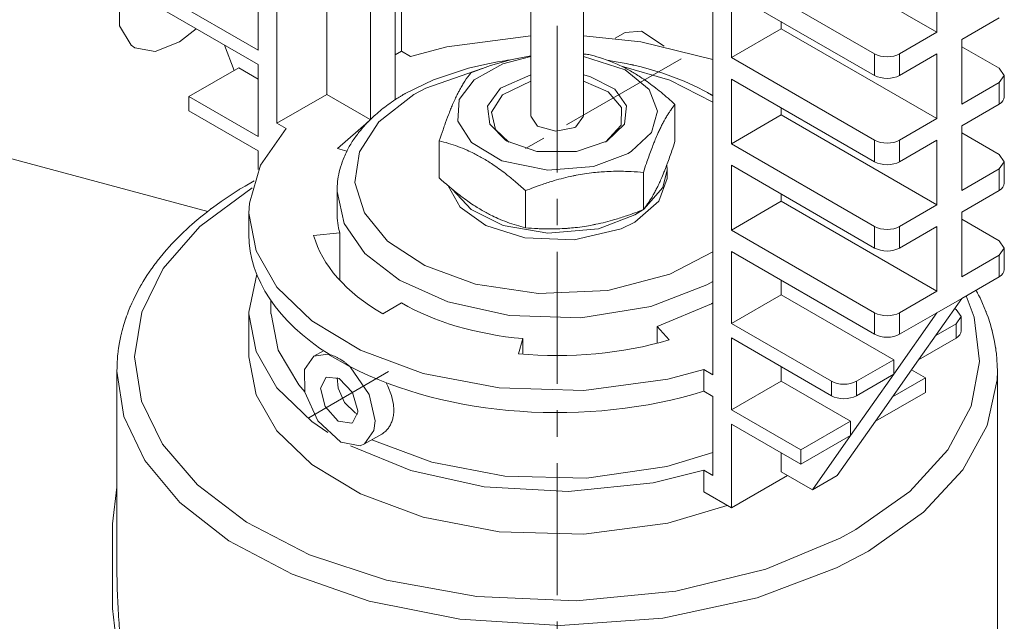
# Model space of a CAD drawing. Header units: millimetres. Extents: x 0 to 594, y 0 to 420.
# Tile 19 of 23: x 457 to 513, y 218 to 252. Entities that reach past the tile are written whole.
import ezdxf

# ---------------------------------------------------------------- set-up
doc = ezdxf.new("R2010")
doc.units = ezdxf.units.MM
doc.linetypes.add('K5LT_AXLED', pattern=[12, 7.5, -1.5, 1.5, -1.5])
doc.linetypes.add('K5LT_THIN', pattern=[0])
doc.layers.add('Системный слой (1)', color=251, linetype='Continuous', true_color=0x6c6c6c)

# ---------------------------------------------------------------- blocks, each defined once
blk = doc.blocks.new('U93')
at = {"layer": 'Системный слой (1)', "color": 7, "linetype": 'K5LT_THIN', "lineweight": 18, "true_color": 0xffffff}
for p, q in [((470.189, 237.485), (469.752, 235.325)), ((469.752, 235.325), (469.752, 235.24)), ((469.752, 235.24), (470.15, 233.096)), ((470.15, 233.096), (471.339, 231.035)), ((471.339, 231.035), (473.317, 229.127)), ((473.317, 229.127), (474.228, 228.491))]:
    blk.add_line(p, q, dxfattribs=at)
blk = doc.blocks.new('U97')
at = {"layer": 'Системный слой (1)', "color": 7, "linetype": 'K5LT_THIN', "lineweight": 18, "true_color": 0xffffff}
for p, q in [((476.729, 228.09), (480.131, 226.806)), ((493.482, 226.574), (496.09, 227.367)), ((480.131, 226.806), (484.273, 226.017)), ((488.922, 225.907), (493.482, 226.574)), ((484.273, 226.017), (488.922, 225.907))]:
    blk.add_line(p, q, dxfattribs=at)
blk = doc.blocks.new('U98')
at = {"layer": 'Системный слой (1)', "color": 7, "linetype": 'K5LT_THIN', "lineweight": 18, "true_color": 0xffffff}
for p, q in [((471.002, 235.24), (471.4, 233.175)), ((471.4, 233.175), (472.588, 231.196)), ((472.588, 231.196), (472.925, 230.812))]:
    blk.add_line(p, q, dxfattribs=at)
blk = doc.blocks.new('U105')
at = {"layer": 'Системный слой (1)', "color": 7, "linetype": 'K5LT_THIN', "lineweight": 18, "true_color": 0xffffff}
for p, q in [((474.127, 231.64), (473.818, 231.019)), ((474.877, 231.565), (474.127, 231.64)), ((475.627, 230.774), (474.877, 231.565)), ((473.818, 231.019), (474.087, 229.98)), ((475.938, 229.728), (475.627, 230.774)), ((474.087, 229.98), (474.819, 229.151)), ((475.627, 229.042), (475.936, 229.662)), ((475.936, 229.662), (475.938, 229.728)), ((474.819, 229.151), (475.585, 229.02)), ((475.585, 229.02), (475.627, 229.042))]:
    blk.add_line(p, q, dxfattribs=at)
blk = doc.blocks.new('U106')
at = {"layer": 'Системный слой (1)', "color": 7, "linetype": 'K5LT_THIN', "lineweight": 18, "true_color": 0xffffff}
for p, q in [((512.647, 243.87), (512.354, 244.279)), ((512.354, 243.462), (512.647, 243.87))]:
    blk.add_line(p, q, dxfattribs=at)
blk = doc.blocks.new('U108')
at = {"layer": 'Системный слой (1)', "color": 7, "linetype": 'K5LT_THIN', "lineweight": 18, "true_color": 0xffffff}
for p, q in [((512.647, 238.971), (512.354, 239.38)), ((512.354, 238.563), (512.647, 238.971))]:
    blk.add_line(p, q, dxfattribs=at)
blk = doc.blocks.new('U114')
at = {"layer": 'Системный слой (1)', "color": 7, "linetype": 'K5LT_THIN', "lineweight": 18, "true_color": 0xffffff}
for p, q in [((475.52, 227.742), (478.938, 226.349)), ((478.938, 226.349), (483.115, 225.422)), ((492.7, 225.638), (495.575, 226.352)), ((483.115, 225.422), (487.871, 225.142)), ((487.871, 225.142), (492.7, 225.638))]:
    blk.add_line(p, q, dxfattribs=at)
blk = doc.blocks.new('U116')
at = {"layer": 'Системный слой (1)', "color": 7, "linetype": 'K5LT_THIN', "lineweight": 18, "true_color": 0xffffff}
for p, q in [((510.197, 235.078), (509.904, 235.487)), ((509.904, 234.67), (510.197, 235.078))]:
    blk.add_line(p, q, dxfattribs=at)
blk = doc.blocks.new('U117')
at = {"layer": 'Системный слой (1)', "color": 7, "linetype": 'K5LT_THIN', "lineweight": 18, "true_color": 0xffffff}
for p, q in [((485.752, 251.021), (480.986, 250.389)), ((492.014, 250.677), (488.752, 251.021)), ((496.09, 249.675), (492.014, 250.677)), ((480.986, 250.389), (478.929, 249.843))]:
    blk.add_line(p, q, dxfattribs=at)
blk = doc.blocks.new('U119')
at = {"layer": 'Системный слой (1)', "color": 7, "linetype": 'K5LT_THIN', "lineweight": 18, "true_color": 0xffffff}
for p, q in [((474.756, 231.627), (474.811, 231.02)), ((474.811, 231.02), (475.178, 230.195)), ((475.178, 230.195), (475.775, 229.618)), ((475.775, 229.618), (475.925, 229.547))]:
    blk.add_line(p, q, dxfattribs=at)
blk = doc.blocks.new('U120')
at = {"layer": 'Системный слой (1)', "color": 7, "linetype": 'K5LT_THIN', "lineweight": 18, "true_color": 0xffffff}
for p, q in [((512.647, 248.769), (512.354, 249.178)), ((512.354, 248.361), (512.647, 248.769))]:
    blk.add_line(p, q, dxfattribs=at)
blk = doc.blocks.new('U121')
at = {"layer": 'Системный слой (1)', "color": 7, "linetype": 'K5LT_THIN', "lineweight": 18, "true_color": 0xffffff}
for p, q in [((473.44, 232.83), (472.912, 232.074)), ((474.22, 232.941), (473.44, 232.83)), ((475.49, 232.225), (474.22, 232.941)), ((472.912, 232.074), (472.932, 230.782)), ((476.573, 230.655), (475.49, 232.225)), ((472.932, 230.782), (473.658, 229.166)), ((476.91, 229.167), (476.573, 230.655)), ((473.658, 229.166), (474.968, 227.943)), ((476.843, 228.607), (476.91, 229.167)), ((476.315, 227.851), (476.843, 228.607)), ((474.968, 227.943), (476.062, 227.749)), ((476.062, 227.749), (476.315, 227.851))]:
    blk.add_line(p, q, dxfattribs=at)
blk = doc.blocks.new('U124')
at = {"layer": 'Системный слой (1)', "color": 7, "linetype": 'K5LT_THIN', "lineweight": 18, "true_color": 0xffffff}
for p, q in [((471.858, 245.76), (470.399, 243.678)), ((470.399, 243.678), (469.779, 241.525)), ((469.779, 241.525), (469.752, 240.955)), ((469.752, 240.955), (470.15, 238.811)), ((470.15, 238.811), (471.339, 236.75)), ((471.339, 236.75), (473.317, 234.843)), ((473.317, 234.843), (476.088, 233.174)), ((476.088, 233.174), (479.651, 231.854)), ((493.537, 231.526), (495.575, 232.067)), ((479.651, 231.854), (483.954, 231.032)), ((488.773, 230.89), (493.537, 231.526)), ((483.954, 231.032), (488.773, 230.89))]:
    blk.add_line(p, q, dxfattribs=at)
blk = doc.blocks.new('U126')
at = {"layer": 'Системный слой (1)', "color": 7, "linetype": 'K5LT_THIN', "lineweight": 18, "true_color": 0xffffff}
for p, q in [((477.641, 231.121), (477.537, 231.327)), ((477.846, 230.598), (477.641, 231.121)), ((477.957, 230.081), (477.846, 230.598)), ((477.975, 229.782), (477.957, 230.081))]:
    blk.add_line(p, q, dxfattribs=at)
blk = doc.blocks.new('U136')
at = {"layer": 'Системный слой (1)', "color": 7, "linetype": 'K5LT_THIN', "lineweight": 18, "true_color": 0xffffff}
for p, q in [((493.034, 241.626), (493.5, 242.915)), ((493.5, 242.915), (493.502, 242.996)), ((481.059, 242.506), (481.752, 241.282)), ((491.671, 240.445), (493.034, 241.626)), ((481.752, 241.282), (483.211, 240.243)), ((490.88, 240.058), (491.671, 240.445)), ((483.211, 240.243), (485.413, 239.547)), ((488.21, 239.43), (490.88, 240.058)), ((485.413, 239.547), (488.21, 239.43))]:
    blk.add_line(p, q, dxfattribs=at)
blk = doc.blocks.new('U140')
at = {"layer": 'Системный слой (1)', "color": 7, "linetype": 'K5LT_THIN', "lineweight": 18, "true_color": 0xffffff}
for p, q in [((485.752, 248.451), (484.14, 247.675)), ((490.152, 247.839), (488.752, 248.451)), ((490.91, 246.941), (490.152, 247.839)), ((484.14, 247.675), (483.521, 246.688)), ((483.521, 246.688), (483.742, 245.704)), ((490.889, 245.94), (490.91, 246.941)), ((483.742, 245.704), (484.514, 244.986)), ((489.989, 244.986), (490.889, 245.94))]:
    blk.add_line(p, q, dxfattribs=at)
blk = doc.blocks.new('U144')
at = {"layer": 'Системный слой (1)', "color": 7, "linetype": 'K5LT_THIN', "lineweight": 18, "true_color": 0xffffff}
for p, q in [((485.752, 246.466), (486.134, 245.889)), ((488.312, 245.854), (488.752, 246.466)), ((486.134, 245.889), (487.169, 245.602)), ((487.169, 245.602), (488.252, 245.821)), ((488.252, 245.821), (488.312, 245.854))]:
    blk.add_line(p, q, dxfattribs=at)
blk = doc.blocks.new('U145')
at = {"layer": 'Системный слой (1)', "color": 7, "linetype": 'K5LT_THIN', "lineweight": 18, "true_color": 0xffffff}
for p, q in [((485.752, 248.811), (484.027, 248.037)), ((489.108, 248.716), (488.752, 248.811)), ((490.525, 247.998), (489.108, 248.716)), ((484.027, 248.037), (483.3, 247.028)), ((491.199, 247.045), (490.525, 247.998)), ((483.3, 247.028), (483.423, 246.002)), ((491.084, 246.009), (491.199, 247.045)), ((483.423, 246.002), (484.318, 245.101)), ((490.08, 245.038), (491.084, 246.009)), ((484.318, 245.101), (484.423, 245.038)), ((484.423, 245.038), (486.106, 244.458)), ((488.342, 244.449), (490.08, 245.038)), ((486.106, 244.458), (488.342, 244.449))]:
    blk.add_line(p, q, dxfattribs=at)
blk = doc.blocks.new('U147')
at = {"layer": 'Системный слой (1)', "color": 7, "linetype": 'K5LT_THIN', "lineweight": 18, "true_color": 0xffffff}
blk.add_line((462.252, 220.791), (462.252, 231.974), dxfattribs=at)
blk = doc.blocks.new('U149')
at = {"layer": 'Системный слой (1)', "color": 7, "linetype": 'K5LT_THIN', "lineweight": 18, "true_color": 0xffffff}
for p, q in [((493.257, 242.405), (493.502, 243.405)), ((493.502, 243.405), (493.481, 243.694)), ((481.299, 242.305), (482.365, 241.155)), ((492.167, 241.176), (493.257, 242.405)), ((482.365, 241.155), (484.19, 240.259)), ((491.671, 240.853), (492.124, 241.144)), ((489.594, 240.059), (491.671, 240.853)), ((484.19, 240.259), (486.721, 239.809)), ((486.721, 239.809), (489.594, 240.059))]:
    blk.add_line(p, q, dxfattribs=at)
blk = doc.blocks.new('U150')
at = {"layer": 'Системный слой (1)', "color": 7, "linetype": 'K5LT_THIN', "lineweight": 18, "true_color": 0xffffff}
for p, q in [((483.468, 249.328), (484.604, 249.656)), ((484.604, 249.656), (485.752, 249.883)), ((482.353, 248.92), (483.468, 249.328))]:
    blk.add_line(p, q, dxfattribs=at)
blk.add_arc((487.455, 232.171), 17.855, 84.8902, 85.8341, dxfattribs=at)
blk = doc.blocks.new('U151')
at = {"layer": 'Системный слой (1)', "color": 7, "linetype": 'K5LT_THIN', "lineweight": 18, "true_color": 0xffffff}
for p, q in [((482.546, 248.528), (484.16, 249.435)), ((484.16, 249.435), (485.752, 249.845)), ((488.752, 249.845), (491.11, 249.093)), ((491.11, 249.093), (492.483, 247.977)), ((481.692, 247.395), (482.546, 248.528)), ((492.483, 247.977), (492.95, 246.746)), ((481.619, 246.165), (481.692, 247.395)), ((492.95, 246.746), (492.603, 245.537)), ((482.386, 244.956), (481.619, 246.165)), ((492.603, 245.537), (491.483, 244.466)), ((484.103, 243.927), (482.386, 244.956)), ((491.483, 244.466), (491.282, 244.344)), ((486.715, 243.394), (484.103, 243.927)), ((491.282, 244.344), (489.317, 243.603)), ((489.317, 243.603), (486.715, 243.394))]:
    blk.add_line(p, q, dxfattribs=at)
blk = doc.blocks.new('U180')
at = {"layer": 'Системный слой (1)', "color": 7, "linetype": 'K5LT_THIN', "lineweight": 18, "true_color": 0xffffff}
for p, q in [((462.252, 231.974), (462.651, 229.405)), ((512.237, 231.482), (512.252, 231.974)), ((511.68, 228.904), (512.237, 231.482)), ((462.651, 229.405), (463.843, 226.906)), ((510.298, 226.379), (511.68, 228.904)), ((463.843, 226.906), (465.828, 224.534)), ((508.061, 223.974), (510.298, 226.379)), ((465.828, 224.534), (468.611, 222.356)), ((504.929, 221.767), (508.061, 223.974)), ((468.611, 222.356), (472.198, 220.45)), ((503.117, 220.819), (504.929, 221.767)), ((472.198, 220.45), (476.586, 218.919)), ((498.609, 219.115), (503.117, 220.819)), ((476.586, 218.919), (481.724, 217.897)), ((493.255, 217.962), (498.609, 219.115)), ((481.724, 217.897), (487.428, 217.54)), ((487.428, 217.54), (493.255, 217.962))]:
    blk.add_line(p, q, dxfattribs=at)
blk = doc.blocks.new('U181')
at = {"layer": 'Системный слой (1)', "color": 7, "linetype": 'K5LT_THIN', "lineweight": 18, "true_color": 0xffffff}
for p, q in [((474.752, 242.18), (475.149, 240.373)), ((475.149, 240.373), (476.334, 238.665)), ((476.334, 238.665), (478.302, 237.141)), ((478.302, 237.141), (481.052, 235.913)), ((492.564, 235.647), (495.747, 236.886)), ((495.747, 236.886), (496.09, 237.077)), ((481.052, 235.913), (484.552, 235.133)), ((488.598, 235.005), (492.564, 235.647)), ((484.552, 235.133), (488.598, 235.005))]:
    blk.add_line(p, q, dxfattribs=at)
blk = doc.blocks.new('U182')
at = {"layer": 'Системный слой (1)', "color": 7, "linetype": 'K5LT_THIN', "lineweight": 18, "true_color": 0xffffff}
for p, q in [((469.926, 242.379), (466.959, 240.189)), ((466.959, 240.189), (464.883, 237.811)), ((464.883, 237.811), (463.657, 235.325)), ((510.931, 235.046), (510.487, 236.26)), ((463.657, 235.325), (463.252, 232.796)), ((511.247, 232.526), (510.931, 235.046)), ((463.252, 232.796), (463.649, 230.28)), ((510.759, 229.998), (511.247, 232.526)), ((463.649, 230.28), (464.839, 227.834)), ((509.448, 227.52), (510.759, 229.998)), ((464.839, 227.834), (466.822, 225.519)), ((507.283, 225.158), (509.448, 227.52)), ((466.822, 225.519), (469.602, 223.401)), ((504.222, 222.992), (507.283, 225.158)), ((469.602, 223.401), (473.185, 221.563)), ((503.326, 222.501), (504.222, 222.992)), ((499.1, 220.74), (503.326, 222.501)), ((473.185, 221.563), (477.566, 220.112)), ((493.992, 219.491), (499.1, 220.74)), ((477.566, 220.112), (482.684, 219.187)), ((488.323, 218.947), (493.992, 219.491)), ((482.684, 219.187), (488.323, 218.947))]:
    blk.add_line(p, q, dxfattribs=at)
blk = doc.blocks.new('U184')
at = {"layer": 'Системный слой (1)', "color": 7, "linetype": 'K5LT_THIN', "lineweight": 18, "true_color": 0xffffff}
for p, q in [((469.531, 242.491), (469.95, 242.734)), ((469.95, 242.734), (470.041, 242.786)), ((468.74, 241.999), (469.146, 242.257)), ((469.146, 242.257), (469.171, 242.273)), ((469.171, 242.273), (469.222, 242.304)), ((469.222, 242.304), (469.324, 242.367)), ((469.324, 242.367), (469.531, 242.491)), ((467.886, 241.412), (468.165, 241.611)), ((468.165, 241.611), (468.74, 241.999)), ((467.172, 240.861), (467.408, 241.054)), ((467.408, 241.054), (467.421, 241.065)), ((467.421, 241.065), (467.448, 241.086)), ((467.448, 241.086), (467.504, 241.129)), ((467.504, 241.129), (467.534, 241.152)), ((467.534, 241.152), (467.55, 241.163)), ((467.55, 241.163), (467.558, 241.169)), ((467.558, 241.169), (467.567, 241.176)), ((467.567, 241.176), (467.573, 241.18)), ((467.573, 241.18), (467.581, 241.186)), ((467.581, 241.186), (467.594, 241.196)), ((467.594, 241.196), (467.612, 241.21)), ((467.612, 241.21), (467.63, 241.223)), ((467.63, 241.223), (467.647, 241.236)), ((467.647, 241.236), (467.681, 241.261)), ((467.681, 241.261), (467.749, 241.312)), ((467.749, 241.312), (467.886, 241.412)), ((466.492, 240.295), (466.676, 240.452)), ((466.676, 240.452), (466.908, 240.645)), ((466.908, 240.645), (467.025, 240.741)), ((467.025, 240.741), (467.172, 240.861)), ((465.901, 239.748), (466.334, 240.156)), ((466.334, 240.156), (466.357, 240.176)), ((466.357, 240.176), (466.401, 240.216)), ((466.401, 240.216), (466.492, 240.295)), ((465.398, 239.235), (465.562, 239.407)), ((465.562, 239.407), (465.901, 239.748)), ((464.701, 238.432), (465.052, 238.851)), ((465.052, 238.851), (465.258, 239.083)), ((465.258, 239.083), (465.278, 239.104)), ((465.278, 239.104), (465.318, 239.148)), ((465.318, 239.148), (465.398, 239.235)), ((464.452, 238.112), (464.534, 238.219)), ((464.534, 238.219), (464.701, 238.432)), ((463.955, 237.405), (464.218, 237.791)), ((464.218, 237.791), (464.227, 237.804)), ((464.227, 237.804), (464.245, 237.83)), ((464.245, 237.83), (464.282, 237.881)), ((464.282, 237.881), (464.356, 237.984)), ((464.356, 237.984), (464.382, 238.019)), ((464.382, 238.019), (464.392, 238.032)), ((464.392, 238.032), (464.412, 238.059)), ((464.412, 238.059), (464.452, 238.112)), ((463.745, 237.071), (463.955, 237.405)), ((463.365, 236.395), (463.559, 236.754)), ((463.559, 236.754), (463.571, 236.775)), ((463.571, 236.775), (463.595, 236.818)), ((463.595, 236.818), (463.644, 236.902)), ((463.644, 236.902), (463.745, 237.071)), ((511.04, 236.58), (511.066, 236.534)), ((511.066, 236.534), (511.077, 236.512)), ((463.101, 235.847), (463.185, 236.03)), ((463.185, 236.03), (463.365, 236.395)), ((511.077, 236.512), (511.083, 236.5)), ((511.083, 236.5), (511.086, 236.494)), ((511.086, 236.494), (511.088, 236.491)), ((511.088, 236.491), (511.09, 236.488)), ((511.09, 236.488), (511.091, 236.485)), ((511.091, 236.485), (511.094, 236.48)), ((511.094, 236.48), (511.097, 236.473)), ((511.097, 236.473), (511.103, 236.463)), ((511.103, 236.463), (511.111, 236.447)), ((511.111, 236.447), (511.116, 236.437)), ((511.116, 236.437), (511.126, 236.417)), ((511.126, 236.417), (511.147, 236.377)), ((511.147, 236.377), (511.188, 236.297)), ((511.188, 236.297), (511.267, 236.137)), ((511.267, 236.137), (511.416, 235.814)), ((462.915, 235.4), (462.954, 235.5)), ((462.954, 235.5), (462.992, 235.596)), ((462.992, 235.596), (463.013, 235.644)), ((463.013, 235.644), (463.023, 235.668)), ((463.023, 235.668), (463.028, 235.68)), ((463.028, 235.68), (463.041, 235.709)), ((463.041, 235.709), (463.061, 235.755)), ((463.061, 235.755), (463.101, 235.847)), ((511.416, 235.814), (511.6, 235.372)), ((462.645, 234.622), (462.763, 234.991)), ((462.763, 234.991), (462.769, 235.007)), ((462.769, 235.007), (462.78, 235.038)), ((462.78, 235.038), (462.802, 235.1)), ((462.802, 235.1), (462.847, 235.224)), ((462.847, 235.224), (462.892, 235.341)), ((462.892, 235.341), (462.915, 235.4)), ((511.6, 235.372), (511.609, 235.351)), ((511.609, 235.351), (511.625, 235.307)), ((511.625, 235.307), (511.658, 235.221)), ((511.658, 235.221), (511.721, 235.046)), ((511.721, 235.046), (511.836, 234.696)), ((462.512, 234.131), (462.553, 234.295)), ((462.553, 234.295), (462.645, 234.622)), ((511.836, 234.696), (511.942, 234.324)), ((511.942, 234.324), (511.948, 234.303)), ((511.948, 234.303), (511.959, 234.261)), ((462.401, 233.61), (462.478, 233.987)), ((462.478, 233.987), (462.483, 234.008)), ((462.483, 234.008), (462.492, 234.049)), ((462.492, 234.049), (462.512, 234.131)), ((511.959, 234.261), (511.98, 234.176)), ((511.98, 234.176), (512.021, 234.006)), ((512.021, 234.006), (512.092, 233.664)), ((462.326, 233.126), (462.348, 233.288)), ((462.348, 233.288), (462.401, 233.61)), ((512.092, 233.664), (512.154, 233.298)), ((512.154, 233.298), (512.157, 233.277)), ((512.157, 233.277), (512.163, 233.235)), ((512.163, 233.235), (512.174, 233.152)), ((462.274, 232.521), (462.28, 232.635)), ((462.28, 232.635), (462.291, 232.806)), ((462.291, 232.806), (462.308, 232.985)), ((462.308, 232.985), (462.311, 233.005)), ((462.311, 233.005), (462.316, 233.045)), ((462.316, 233.045), (462.326, 233.126)), ((512.174, 233.152), (512.195, 232.985)), ((512.195, 232.985), (512.226, 232.651)), ((512.226, 232.651), (512.246, 232.294)), ((462.255, 232.052), (462.258, 232.111)), ((462.258, 232.111), (462.262, 232.222)), ((462.262, 232.222), (462.268, 232.361)), ((462.268, 232.361), (462.274, 232.521)), ((512.246, 232.294), (512.246, 232.28)), ((512.246, 232.28), (512.247, 232.253)), ((512.247, 232.253), (512.249, 232.197)), ((512.249, 232.197), (512.251, 232.087)), ((512.251, 232.087), (512.252, 231.974)), ((462.251, 231.989), (462.252, 231.994)), ((462.251, 231.986), (462.251, 231.989)), ((462.251, 231.984), (462.251, 231.986)), ((462.251, 231.982), (462.251, 231.984)), ((462.252, 231.981), (462.251, 231.982)), ((462.252, 232.007), (462.253, 232.022)), ((462.252, 232), (462.252, 232.007)), ((462.252, 231.996), (462.252, 232)), ((462.252, 231.994), (462.252, 231.996)), ((462.252, 231.98), (462.252, 231.981)), ((462.252, 231.979), (462.252, 231.98)), ((462.252, 231.977), (462.252, 231.979)), ((462.252, 231.974), (462.252, 231.977)), ((462.253, 232.022), (462.255, 232.052))]:
    blk.add_line(p, q, dxfattribs=at)
blk = doc.blocks.new('U187')
at = {"layer": 'Системный слой (1)', "color": 7, "linetype": 'K5LT_THIN', "lineweight": 18, "true_color": 0xffffff}
for p, q in [((482.995, 249.164), (479.791, 248.049)), ((493.66, 248.51), (490.904, 249.292)), ((496.09, 247.244), (493.66, 248.51)), ((479.791, 248.049), (479.12, 247.691)), ((479.12, 247.691), (477.124, 246.142)), ((477.124, 246.142), (476.026, 244.438)), ((476.026, 244.438), (475.764, 242.684)), ((475.764, 242.684), (476.303, 240.965)), ((476.303, 240.965), (477.625, 239.364)), ((477.625, 239.364), (479.729, 237.974)), ((493.654, 237.481), (496.09, 238.749)), ((479.729, 237.974), (482.608, 236.922)), ((490.135, 236.569), (493.654, 237.481)), ((482.608, 236.922), (486.193, 236.385)), ((486.193, 236.385), (490.135, 236.569))]:
    blk.add_line(p, q, dxfattribs=at)
blk = doc.blocks.new('U189')
at = {"layer": 'Системный слой (1)', "color": 7, "linetype": 'K5LT_THIN', "lineweight": 18, "true_color": 0xffffff}
for p, q in [((462.252, 225.4), (462.004, 223.323)), ((462.004, 223.323), (462.002, 218.499)), ((462.002, 218.499), (462.574, 213.469)), ((462.574, 213.469), (463.407, 207.267)), ((463.407, 207.267), (463.425, 207.01))]:
    blk.add_line(p, q, dxfattribs=at)
blk = doc.blocks.new('U195')
at = {"layer": 'Системный слой (1)', "color": 7, "linetype": 'K5LT_THIN', "lineweight": 18, "true_color": 0xffffff}
for p, q in [((492.926, 234.525), (496.013, 235.808)), ((496.013, 235.808), (496.09, 235.852))]:
    blk.add_line(p, q, dxfattribs=at)
blk = doc.blocks.new('U196')
at = {"layer": 'Системный слой (1)', "color": 7, "linetype": 'K5LT_THIN', "lineweight": 18, "true_color": 0xffffff}
for p, q in [((469.752, 232.79), (470.15, 230.646)), ((470.15, 230.646), (471.339, 228.585)), ((471.339, 228.585), (473.317, 226.678)), ((473.317, 226.678), (476.088, 225.009)), ((476.088, 225.009), (479.651, 223.689)), ((493.537, 223.361), (496.901, 224.361)), ((479.651, 223.689), (483.954, 222.867)), ((488.773, 222.725), (493.537, 223.361)), ((483.954, 222.867), (488.773, 222.725))]:
    blk.add_line(p, q, dxfattribs=at)
blk = doc.blocks.new('U235')
at = {"layer": 'Системный слой (1)', "color": 7, "linetype": 'K5LT_THIN', "lineweight": 18, "true_color": 0xffffff}
for p, q in [((492.038, 251.281), (491.117, 251.202)), ((493.336, 250.428), (492.038, 251.281))]:
    blk.add_line(p, q, dxfattribs=at)
blk = doc.blocks.new('U255')
at = {"layer": 'Системный слой (1)', "color": 7, "linetype": 'K5LT_THIN', "lineweight": 18, "true_color": 0xffffff}
for p, q in [((464.62, 257.549), (463.225, 255.734)), ((463.225, 255.734), (462.377, 253.421)), ((462.377, 253.421), (462.407, 251.585)), ((462.407, 251.585), (463.062, 250.492)), ((465.811, 250.673), (466.748, 251.421)), ((464.423, 250.137), (465.811, 250.673)), ((463.062, 250.492), (463.278, 250.342)), ((463.278, 250.342), (464.423, 250.137))]:
    blk.add_line(p, q, dxfattribs=at)
blk = doc.blocks.new('U283')
at = {"layer": 'Системный слой (1)', "color": 7, "linetype": 'K5LT_THIN', "lineweight": 18, "true_color": 0xffffff}
for p, q in [((483.308, 249.437), (482.217, 249.186)), ((483.866, 249.54), (483.308, 249.437)), ((484.148, 249.585), (483.866, 249.54)), ((484.29, 249.607), (484.148, 249.585)), ((484.361, 249.617), (484.29, 249.607)), ((484.397, 249.622), (484.361, 249.617)), ((484.414, 249.624), (484.397, 249.622)), ((484.423, 249.626), (484.414, 249.624)), ((484.428, 249.626), (484.423, 249.626)), ((484.442, 249.628), (484.428, 249.626)), ((484.451, 249.629), (484.442, 249.628)), ((484.457, 249.63), (484.451, 249.629)), ((484.47, 249.632), (484.457, 249.63)), ((484.475, 249.633), (484.47, 249.632)), ((484.486, 249.635), (484.475, 249.633)), ((484.508, 249.638), (484.486, 249.635)), ((484.552, 249.643), (484.508, 249.638)), ((490.154, 249.615), (490.152, 249.615)), ((490.184, 249.611), (490.154, 249.615)), ((490.203, 249.608), (490.184, 249.611)), ((490.216, 249.607), (490.203, 249.608)), ((490.225, 249.605), (490.216, 249.607)), ((490.231, 249.604), (490.225, 249.605)), ((490.242, 249.603), (490.231, 249.604)), ((490.246, 249.602), (490.242, 249.603)), ((490.256, 249.6), (490.246, 249.602)), ((490.275, 249.597), (490.256, 249.6)), ((490.834, 249.502), (490.275, 249.597)), ((491.165, 249.438), (490.834, 249.502)), ((491.331, 249.406), (491.165, 249.438)), ((491.414, 249.39), (491.331, 249.406)), ((491.455, 249.383), (491.414, 249.39)), ((482.217, 249.186), (480.235, 248.527)), ((491.497, 249.375), (491.455, 249.383)), ((491.525, 249.369), (491.497, 249.375)), ((491.544, 249.365), (491.525, 249.369)), ((491.556, 249.362), (491.544, 249.365)), ((491.564, 249.36), (491.556, 249.362)), ((491.57, 249.359), (491.564, 249.36)), ((491.58, 249.357), (491.57, 249.359)), ((491.585, 249.356), (491.58, 249.357)), ((491.594, 249.354), (491.585, 249.356)), ((491.612, 249.35), (491.594, 249.354)), ((492.02, 249.254), (491.612, 249.35)), ((493.253, 248.9), (492.02, 249.254)), ((494.463, 248.446), (493.253, 248.9)), ((480.235, 248.527), (478.62, 247.741)), ((495.237, 248.089), (494.463, 248.446)), ((495.606, 247.896), (495.237, 248.089)), ((495.785, 247.797), (495.606, 247.896)), ((495.874, 247.746), (495.785, 247.797)), ((495.918, 247.72), (495.874, 247.746)), ((495.969, 247.691), (495.918, 247.72)), ((495.989, 247.679), (495.969, 247.691)), ((496.004, 247.67), (495.989, 247.679)), ((496.017, 247.663), (496.004, 247.67)), ((496.042, 247.648), (496.017, 247.663)), ((496.09, 247.618), (496.042, 247.648))]:
    blk.add_line(p, q, dxfattribs=at)

msp = doc.modelspace()

# ---------------------------------------------------------------- linework, layer by layer
at = {"layer": 'Системный слой (1)', "color": 7, "linetype": 'K5LT_THIN', "lineweight": 18, "true_color": 0xffffff}
for p, q in [((471.3417, 274.8397), (471.3417, 246.0581)), ((474.1701, 247.6911), (474.1701, 273.2067)), ((476.645, 271.7778), (476.645, 246.2658)), ((478.0592, 270.9613), (478.0592, 247.3952)), ((478.4128, 270.7572), (478.4128, 250.1406)), ((496.0904, 270.7572), (496.0904, 231.7695)), ((508.8184, 251.2188), (499.9795, 256.3219)), ((485.7516, 246.4664), (485.7516, 255.1592)), ((505.2828, 249.9941), (497.1511, 254.6889)), ((508.8184, 251.2188), (508.8184, 254.8931)), ((470.281, 250.1982), (470.281, 254.2807)), ((464.5988, 253.4788), (470.281, 250.1982)), ((497.1511, 253.4642), (505.2828, 248.7693)), ((497.1511, 249.79), (497.1511, 253.4642)), ((470.281, 249.3817), (464.5988, 252.6623)), ((488.7516, 246.4664), (488.7516, 252.456)), ((499.9795, 251.4229), (499.9795, 251.8312)), ((512.3539, 252.0353), (510.2326, 250.8106)), ((491.1174, 251.2016), (490.5552, 250.877)), ((499.9795, 251.4229), (497.1511, 249.79)), ((508.8184, 246.3198), (499.9795, 251.4229)), ((508.8184, 251.2188), (506.697, 249.9941)), ((510.2326, 247.1363), (510.2326, 250.8106)), ((468.3531, 250.4948), (468.9108, 249.0575)), ((478.0592, 249.9365), (478.4128, 250.1406)), ((478.4128, 250.1406), (478.9286, 249.8428)), ((505.2828, 248.7693), (505.2828, 249.9941)), ((508.8184, 249.9941), (506.697, 248.7693)), ((506.697, 248.7693), (506.697, 249.9941)), ((508.8184, 246.3198), (508.8184, 249.9941)), ((512.3539, 249.1776), (510.2326, 250.4023)), ((505.2828, 245.0951), (497.1511, 249.79)), ((469.1696, 249.2069), (466.3412, 247.5739)), ((470.281, 248.5652), (469.1696, 249.2069)), ((470.281, 245.2992), (470.281, 249.3817)), ((497.1511, 244.891), (497.1511, 248.5652)), ((497.1511, 248.5652), (505.2828, 243.8704)), ((512.3539, 248.3611), (510.2326, 247.1363)), ((512.3539, 247.1363), (512.3539, 248.3611)), ((512.6468, 247.5446), (512.6468, 248.7693)), ((466.3412, 246.7574), (466.3412, 247.5739)), ((466.3412, 247.5739), (470.281, 245.2992)), ((471.3417, 246.0581), (474.1701, 247.6911)), ((476.6427, 246.2636), (474.1701, 247.6911)), ((470.281, 244.4827), (466.3412, 246.7574)), ((493.9437, 245.0188), (493.9437, 247.1268)), ((499.9795, 246.524), (499.9795, 246.9322)), ((512.3539, 247.1363), (510.2326, 245.9116)), ((471.3417, 246.0581), (471.8575, 245.7603)), ((476.5354, 246.1564), (474.7775, 244.6246)), ((499.9795, 246.524), (497.1511, 244.891)), ((508.8184, 241.4209), (499.9795, 246.524)), ((508.8184, 246.3198), (506.697, 245.0951)), ((510.2326, 242.2374), (510.2326, 245.9116)), ((512.3539, 244.2786), (510.2326, 245.5033)), ((452.3006, 245.0993), (467.4055, 241.052)), ((480.5595, 242.9482), (480.5595, 245.0563)), ((505.2828, 243.8704), (505.2828, 245.0951)), ((508.8184, 245.0951), (506.697, 243.8704)), ((506.697, 243.8704), (506.697, 245.0951)), ((508.8184, 241.4209), (508.8184, 245.0951)), ((470.281, 243.4215), (470.281, 244.4827)), ((474.7775, 244.6246), (475.3083, 244.4685)), ((505.2828, 240.1961), (497.1511, 244.891)), ((512.6468, 242.6456), (512.6468, 243.8704)), ((492.1506, 241.1551), (492.1506, 243.2631)), ((493.5016, 242.9963), (493.5016, 243.4045)), ((497.1511, 239.992), (497.1511, 243.6662)), ((497.1511, 243.6662), (505.2828, 238.9714)), ((512.3539, 243.4621), (510.2326, 242.2374)), ((512.3539, 242.2374), (512.3539, 243.4621)), ((474.7516, 242.1798), (474.7516, 240.955)), ((485.4585, 240.1198), (485.4585, 242.2278)), ((512.3539, 242.2374), (510.2326, 241.0126)), ((499.9795, 241.625), (497.1511, 239.992)), ((499.9795, 241.625), (499.9795, 242.0332)), ((508.8184, 236.5219), (499.9795, 241.625)), ((508.8184, 241.4209), (506.697, 240.1961)), ((510.2326, 237.3384), (510.2326, 241.0126)), ((469.7516, 239.7303), (469.7516, 240.955)), ((512.3539, 239.3796), (510.2326, 240.6044)), ((505.2828, 235.2971), (497.1511, 239.992)), ((505.2828, 238.9714), (505.2828, 240.1961)), ((508.8184, 240.1961), (506.697, 238.9714)), ((506.697, 238.9714), (506.697, 240.1961)), ((508.8184, 236.5219), (508.8184, 240.1961)), ((474.9055, 239.8261), (473.424, 239.6906)), ((474.9055, 239.8261), (474.9055, 237.1439)), ((497.1511, 238.7672), (505.2828, 234.0724)), ((497.1511, 234.6848), (497.1511, 238.7672)), ((512.6468, 237.7466), (512.6468, 238.9714)), ((512.3539, 238.5631), (510.2326, 237.3384)), ((512.3539, 237.3384), (512.3539, 238.5631)), ((499.9795, 236.3178), (499.9795, 237.1343)), ((512.3539, 237.3384), (510.2326, 236.1136)), ((471.0016, 235.2396), (471.0016, 235.9803)), ((499.9795, 236.3178), (497.1511, 234.6848)), ((506.3689, 232.6289), (499.9795, 236.3178)), ((508.8184, 236.5219), (506.697, 235.2971)), ((510.2326, 236.1136), (507.7831, 232.6289)), ((510.2326, 236.1136), (508.8184, 235.2971)), ((477.3521, 235.2396), (478.4128, 235.8519)), ((509.9044, 235.4866), (509.8243, 235.5328)), ((469.7516, 232.7901), (469.7516, 235.2396)), ((505.2828, 234.0724), (505.2828, 235.2971)), ((506.3689, 231.8124), (508.8184, 235.2971)), ((508.8184, 235.2971), (506.697, 234.0724)), ((506.697, 234.0724), (506.697, 235.2971)), ((510.1973, 234.2619), (510.1973, 235.0784)), ((492.9265, 234.5248), (492.9265, 233.566)), ((493.6075, 233.7531), (492.9265, 234.5248)), ((502.8333, 231.4041), (497.1511, 234.6848)), ((509.9044, 234.6701), (508.749, 234.003)), ((509.9044, 233.8536), (509.9044, 234.6701)), ((485.2962, 233.827), (485.0615, 232.9717)), ((485.2962, 233.827), (485.2962, 232.9514)), ((497.1511, 233.8683), (502.8333, 230.5876)), ((497.1511, 229.7858), (497.1511, 233.8683)), ((509.9044, 233.8536), (507.7831, 232.6289)), ((473.9818, 233.1434), (473.4397, 232.8304)), ((506.3689, 232.6289), (504.2475, 231.4041)), ((507.7831, 232.6289), (505.3336, 229.1441)), ((506.3689, 231.8124), (506.3689, 232.6289)), ((496.0904, 231.7695), (495.5746, 232.0673)), ((495.5746, 230.8425), (495.5746, 232.0673)), ((499.9795, 231.4188), (499.9795, 232.2353)), ((503.9194, 228.3276), (506.3689, 231.8124)), ((506.3689, 231.8124), (504.2475, 230.5876)), ((508.162, 231.5936), (506.2995, 230.5183)), ((508.162, 231.5936), (507.3748, 232.0481)), ((508.162, 230.7771), (508.162, 231.5936)), ((512.2516, 210.8436), (512.2516, 231.9736)), ((499.9795, 231.4188), (497.1511, 229.7858)), ((503.9194, 229.1441), (499.9795, 231.4188)), ((502.8333, 230.5876), (502.8333, 231.4041)), ((504.2475, 230.5876), (504.2475, 231.4041)), ((495.5746, 230.8425), (496.0904, 230.5447)), ((496.0904, 230.5447), (496.0904, 226.054)), ((508.162, 230.7771), (505.3336, 229.1441)), ((501.091, 227.5111), (497.1511, 229.7858)), ((497.1511, 224.2169), (497.1511, 228.9693)), ((497.1511, 228.9693), (501.091, 226.6946)), ((503.9194, 229.1441), (501.091, 227.5111)), ((505.3336, 229.1441), (503.1615, 226.054)), ((503.9194, 228.3276), (503.9194, 229.1441)), ((477.2889, 228.4132), (476.3147, 227.8508)), ((503.9194, 228.3276), (501.091, 226.6946)), ((501.7473, 225.2375), (503.9194, 228.3276)), ((499.9795, 226.2581), (499.9795, 227.3363)), ((501.091, 226.6946), (501.091, 227.5111)), ((495.5746, 225.127), (495.5746, 226.3518)), ((496.0904, 226.054), (495.5746, 226.3518)), ((500.3331, 226.054), (497.1511, 224.2169)), ((499.9795, 226.2581), (501.7473, 225.2375)), ((503.1615, 226.054), (501.7473, 225.2375)), ((495.5746, 225.127), (497.1511, 224.2169)), ((462.2516, 220.7912), (462.2516, 220.7919))]:
    msp.add_line(p, q, dxfattribs=at)
at = {"layer": 'Системный слой (1)', "color": 30, "linetype": 'K5LT_AXLED', "lineweight": 18, "true_color": 0xff8000}
for p, q in [((487.2516, 244.0915), (487.2516, 258.4685)), ((494.287, 249.7118), (485.4591, 244.615)), ((487.2516, 135.26), (487.2516, 245.9835)), ((477.6744, 231.9556), (473.1452, 229.3406))]:
    msp.add_line(p, q, dxfattribs=at)
at = {"layer": 'Системный слой (1)', "color": 7, "linetype": 'K5LT_THIN', "lineweight": 18, "true_color": 0xffffff}
for centre, major_axis, start_param, end_param in [((505.9899, 250.4023), (-1, 0), 0.7853982, 2.3561945), ((505.9899, 249.1776), (1, 0), 3.9269908, 5.4977871), ((511.6468, 247.5446), (1, 0), 5.4977871, 6.2831853), ((505.9899, 245.5033), (-1, 0), 0.7853982, 2.3561945), ((505.9899, 244.2786), (1, 0), 3.9269908, 5.4977871), ((511.6468, 242.6456), (1, 0), 5.4977871, 6.2831853), ((487.2516, 240.955), (-12.5, 0), 0, 0.1570796), ((505.9899, 240.6044), (-1, 0), 0.7853982, 2.3561945), ((487.2516, 239.7303), (-17.5, 0), 0, 0.7374641), ((487.2516, 240.955), (-14, 0), 0.1570796, 0.7853982), ((505.9899, 239.3796), (1, 0), 3.9269908, 5.4977871), ((511.6468, 237.7466), (1, 0), 5.4977871, 6.2831853), ((487.2516, 240.955), (-12.5, 0), 0.7853982, 1.4137167), ((505.9899, 235.7054), (-1, 0), 0.7853982, 2.3561945), ((487.2516, 240.955), (14, 0), 4.5553093, 5.1836279), ((505.9899, 234.4806), (1, 0), 3.9269908, 5.4977871), ((509.1973, 234.2619), (1, 0), 5.4977871, 6.2831853), ((487.2516, 239.7303), (17.5, 0), 3.9749249, 5.2080354), ((503.5404, 231.8124), (-1, 0), 0.7853982, 2.3561945), ((503.5404, 230.9959), (1, 0), 3.9269908, 5.4977871)]:
    msp.add_ellipse(centre, major_axis=major_axis, ratio=0.5773503, start_param=start_param, end_param=end_param, dxfattribs=at)
for points, knots in [([(489.0448, 249.9552), (489.247, 249.9059), (489.5259, 249.8293), (489.9411, 249.6939), (490.2743, 249.5718), (490.6413, 249.4174), (490.9682, 249.263), (491.27, 249.1063), (491.5549, 248.9454), (491.7894, 248.8025), (492.0577, 248.6304), (492.3624, 248.4225), (492.8917, 248.0308), (493.4189, 247.597), (493.8133, 247.2456), (493.9437, 247.1268)], [0, 0, 0, 0, 2.0320243, 2.7806875, 4.1006214, 5.2997801, 6.3542075, 7.2675193, 8.2148581, 9.1020666, 9.5304507, 10.8082945, 12.0551669, 14.6875157, 16, 16, 16, 16]), ([(480.5595, 245.0563), (480.6291, 245.2698), (480.7312, 245.5746), (480.9049, 246.0693), (481.0497, 246.4603), (481.2002, 246.839), (481.3255, 247.1375), (481.4514, 247.419), (481.5559, 247.6366), (481.6462, 247.8153), (481.7422, 247.9974), (481.8678, 248.2187), (482.0779, 248.5576), (482.2387, 248.7782), (482.3526, 248.92)], [0, 0, 0, 0, 1.7929207, 2.6068945, 4.3966445, 5.4235888, 6.3505892, 7.4998304, 8.5331874, 8.9347975, 9.734458, 10.9154083, 12.0633878, 15, 15, 15, 15]), ([(478.6199, 247.7407), (478.611, 247.7355), (478.602, 247.7304), (478.5783, 247.7166), (478.5635, 247.7079), (478.5251, 247.6854), (478.5016, 247.6715), (478.4563, 247.6445), (478.4345, 247.6314), (478.3908, 247.605), (478.369, 247.5917), (478.2606, 247.525), (478.1752, 247.471), (478.0804, 247.4091), (478.0696, 247.4023), (477.9224, 247.3008), (477.7824, 247.2084), (477.3992, 246.9292), (477.1623, 246.7389), (476.8325, 246.4455), (476.7285, 246.3482), (476.4371, 246.061), (476.2589, 245.8668), (475.9618, 245.5062), (475.8458, 245.339), (475.7026, 245.1453), (475.6842, 245.1153), (475.5413, 244.8979), (475.4293, 244.706), (475.3224, 244.4964), (475.3149, 244.4826), (475.2557, 244.355), (475.1999, 244.2424), (475.0748, 243.944), (475.0084, 243.7573), (474.8998, 243.3868), (474.8568, 243.203), (474.793, 242.8376), (474.7717, 242.6562), (474.7546, 242.3763), (474.7516, 242.2781), (474.7516, 242.1798)], [0, 0, 0, 0, 0.0277479, 0.0277479, 0.0739944, 0.0739944, 0.1479889, 0.1479889, 0.2170497, 0.2170497, 0.2867284, 0.2867284, 0.5642076, 0.5642076, 0.5992835, 0.5992835, 1.0636682, 1.0636682, 1.9386493, 1.9386493, 2.361205, 2.361205, 3.1634586, 3.1634586, 3.8074542, 3.8074542, 3.9203277, 3.9203277, 4.6365502, 4.6365502, 4.6877027, 4.6877027, 5.0983711, 5.0983711, 5.7566064, 5.7566064, 6.3913204, 6.3913204, 7.0095958, 7.0095958, 7.3433403, 7.3433403, 7.3433403, 7.3433403]), ([(493.9437, 247.1268), (493.8648, 247.0286), (493.7493, 246.8746), (493.5971, 246.6472), (493.4801, 246.46), (493.3807, 246.2886), (493.2799, 246.1037), (493.1873, 245.9253), (493.0781, 245.7009), (492.9573, 245.4373), (492.8414, 245.1672), (492.7134, 244.8514), (492.5445, 244.4125), (492.3514, 243.8694), (492.2069, 243.4356), (492.1506, 243.2631)], [0, 0, 0, 0, 2.1674021, 3.1432642, 4.1006214, 5.2997801, 5.7851614, 6.7739619, 7.7468933, 8.6631934, 9.9581603, 10.8065916, 12.0551669, 14.4532525, 16, 16, 16, 16]), ([(485.4585, 242.2278), (485.2562, 242.412), (484.9773, 242.6575), (484.5621, 243.0015), (484.2289, 243.2642), (483.8619, 243.5336), (483.535, 243.7566), (483.2332, 243.9484), (482.9483, 244.1165), (482.7138, 244.2443), (482.4455, 244.382), (482.0927, 244.5487), (481.4294, 244.8167), (480.9052, 244.9719), (480.5595, 245.0563)], [0, 0, 0, 0, 1.9050228, 2.6068945, 3.8443326, 4.9685438, 5.9570695, 6.8132993, 7.7014294, 8.5331874, 8.9347975, 10.1327761, 11.7385471, 15, 15, 15, 15]), ([(492.1506, 241.1551), (492.2295, 241.2533), (492.345, 241.4073), (492.4972, 241.6347), (492.6143, 241.8219), (492.7136, 241.9933), (492.8144, 242.1782), (492.9071, 242.3566), (493.0162, 242.581), (493.137, 242.8447), (493.2529, 243.1147), (493.3809, 243.4305), (493.5498, 243.8694), (493.743, 244.4125), (493.8875, 244.8463), (493.9437, 245.0188)], [0, 0, 0, 0, 2.1674021, 3.1432642, 4.1006214, 5.2997801, 5.7851614, 6.7739619, 7.7468933, 8.6631934, 9.9581603, 10.8065916, 12.0551669, 14.4532525, 16, 16, 16, 16]), ([(492.1506, 243.2631), (491.9222, 243.2835), (491.585, 243.3074), (491.0975, 243.3261), (490.7613, 243.3303), (490.3655, 243.3255), (490.0495, 243.3129), (489.673, 243.2872), (489.2916, 243.2515), (488.822, 243.1892), (488.4318, 243.1211), (488.0351, 243.0411), (487.6188, 242.9448), (487.0388, 242.786), (486.3163, 242.556), (485.7751, 242.3541), (485.4585, 242.2278)], [0, 0, 0, 0, 1.7848048, 2.6182702, 3.7531846, 4.3569103, 5.6310164, 6.146734, 7.1973345, 8.4998078, 9.6709457, 10.1261038, 11.4820035, 12.8086149, 14.5218718, 17, 17, 17, 17]), ([(480.5595, 242.9482), (480.7617, 242.7641), (481.0406, 242.5186), (481.4558, 242.1745), (481.789, 241.9119), (482.156, 241.6425), (482.4829, 241.4194), (482.7848, 241.2277), (483.0696, 241.0596), (483.3041, 240.9318), (483.5724, 240.794), (483.9252, 240.6274), (484.5885, 240.3594), (485.1127, 240.2042), (485.4585, 240.1198)], [0, 0, 0, 0, 1.9050228, 2.6068945, 3.8443326, 4.9685438, 5.9570695, 6.8132993, 7.7014294, 8.5331874, 8.9347975, 10.1327761, 11.7385471, 15, 15, 15, 15]), ([(485.4585, 240.1198), (485.6868, 240.0994), (486.024, 240.0756), (486.5115, 240.0568), (486.8477, 240.0526), (487.2435, 240.0574), (487.5595, 240.07), (487.936, 240.0958), (488.3174, 240.1314), (488.787, 240.1938), (489.1773, 240.2618), (489.574, 240.3418), (489.9902, 240.4382), (490.5703, 240.5969), (491.2927, 240.8269), (491.8339, 241.0288), (492.1506, 241.1551)], [0, 0, 0, 0, 1.7848048, 2.6182702, 3.7531846, 4.3569103, 5.6310164, 6.146734, 7.1973345, 8.4998078, 9.6709457, 10.1261038, 11.4820035, 12.8086149, 14.5218718, 17, 17, 17, 17]), ([(475.4844, 232.2518), (475.4224, 232.3052), (475.3111, 232.396), (475.1718, 232.4987), (475.0358, 232.5919), (474.9026, 232.6752), (474.749, 232.7597), (474.5483, 232.8562), (474.3988, 232.9099), (474.2985, 232.9365)], [0, 0, 0, 0, 1.5536144, 2.7490884, 3.4104812, 4.8988587, 6.0522788, 7.2539618, 10, 10, 10, 10]), ([(477.2889, 228.4132), (477.3706, 228.4604), (477.5065, 228.5615), (477.6677, 228.7426), (477.7885, 228.9342), (477.8816, 229.15), (477.9479, 229.4013), (477.9725, 229.6169), (477.9753, 229.7494), (477.9753, 229.7818)], [0, 0, 0, 0, 1.9327091, 3.4435104, 4.8404436, 6.3237167, 7.8303712, 9.4737343, 10, 10, 10, 10]), ([(462.2516, 220.7912), (462.2516, 220.2454), (462.275, 219.2142), (462.3617, 217.7687), (462.4701, 216.5243), (462.5799, 215.4944), (462.6798, 214.6598), (462.769, 213.9623), (462.8529, 213.3354), (462.9372, 212.7249), (463.0193, 212.1416), (463.1024, 211.555), (463.1933, 210.9101), (463.2914, 210.1988), (463.3882, 209.4629), (463.4705, 208.7854), (463.5388, 208.1635), (463.5908, 207.6246), (463.6285, 207.1686), (463.6469, 206.9063), (463.6542, 206.7946)], [0, 0, 0, 0, 2.5210257, 4.7268475, 6.5485001, 8.1108961, 9.3240759, 10.2570048, 11.1997802, 12.0985475, 12.9533064, 13.7692539, 14.6885497, 15.8047209, 16.9181545, 17.9659397, 18.8545495, 19.7470119, 20.462162, 21, 21, 21, 21])]:
    msp.add_open_spline(points, degree=3, knots=knots, dxfattribs=at)

# ---------------------------------------------------------------- block references
at = {"layer": 'Системный слой (1)'}
for name in ['U255', 'U235', 'U117', 'U150', 'U283', 'U151', 'U187', 'U120', 'U145', 'U140', 'U144', 'U124', 'U106', 'U149', 'U184', 'U136', 'U182', 'U181', 'U108', 'U93', 'U195', 'U116', 'U98', 'U196', 'U121', 'U147', 'U180', 'U105', 'U119', 'U126', 'U114', 'U97', 'U189']:
    msp.add_blockref(name, (0, 0), dxfattribs=at)

doc.saveas('drawing.dxf')
